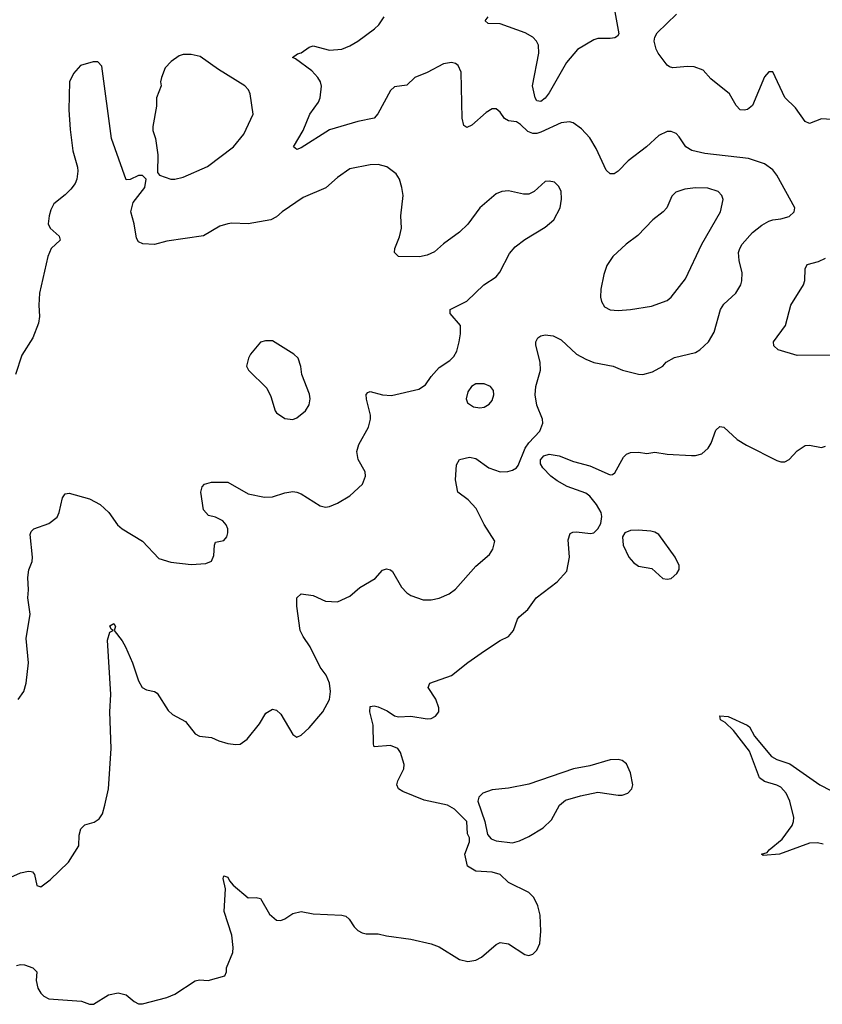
# Model space of a CAD drawing. Header units: inches. Extents: x 1449094 to 1618372, y 389908 to 534307.
# Tile 214 of 256: x 1584726 to 1588674, y 400211 to 405055. Entities that reach past the tile are written whole.
import ezdxf

# ---------------------------------------------------------------- set-up
doc = ezdxf.new("R2010")
doc.units = ezdxf.units.IN
doc.header["$MEASUREMENT"] = 0
doc.layers.add('B5480', color=7, linetype='Continuous')

msp = doc.modelspace()

# ---------------------------------------------------------------- linework, layer by layer
at = {"layer": 'B5480', "color": 5}
for points, elevation in [([(1584650, 400821.6), (1584730, 400857.4), (1584770, 400864.9), (1584783.4, 400863.4), (1584790, 400862), (1584799, 400850), (1584810, 400794.9), (1584830, 400788.2), (1584876.4, 400823.6), (1584966.6, 400910), (1585017.2, 400990), (1585018, 401042), (1585026.3, 401073.7), (1585046.8, 401093.2), (1585093.2, 401106.8), (1585117.2, 401122.8), (1585132.9, 401147.1), (1585145.2, 401190), (1585162.7, 401270), (1585175.6, 401470), (1585169.8, 401649.8), (1585174.7, 401734.7), (1585158, 402002), (1585170, 402042), (1585186, 402050), (1585176.4, 402056.4), (1585170, 402072), (1585190, 402084.7), (1585197.3, 402070), (1585190.8, 402050), (1585230, 401999.1), (1585246.3, 401970), (1585281.1, 401890), (1585310, 401802.8), (1585328.2, 401770), (1585350, 401758), (1585390, 401750.4), (1585402.3, 401742.3), (1585455.9, 401655.9), (1585477.3, 401637.3), (1585541.7, 401601.7), (1585590, 401542), (1585610, 401530.7), (1585670, 401523), (1585706.3, 401506.3), (1585750, 401493.7), (1585790, 401488.4), (1585810, 401490.5), (1585845.4, 401514.6), (1585905.2, 401590), (1585936.6, 401643.4), (1585970, 401662), (1585990, 401657.3), (1586010, 401638.8), (1586070, 401538), (1586090, 401524.7), (1586110, 401534.8), (1586150, 401570.5), (1586218, 401650), (1586249.7, 401710), (1586255.3, 401750), (1586249.8, 401790), (1586233.3, 401830), (1586204.7, 401870), (1586155.5, 401970), (1586120.2, 402020.2), (1586106.3, 402050), (1586089.8, 402170), (1586090, 402211), (1586110, 402230.5), (1586170, 402222.4), (1586230, 402194.4), (1586290, 402190.5), (1586350, 402219.1), (1586399.3, 402260.7), (1586474.5, 402305.5), (1586510, 402346.8), (1586530, 402354), (1586550, 402347.7), (1586559.5, 402339.5), (1586603.6, 402263.6), (1586630, 402235.3), (1586650, 402222), (1586710, 402200.3), (1586750, 402200.3), (1586790, 402208.7), (1586839.3, 402230), (1586870, 402252.4), (1586970, 402366), (1587036.6, 402423.4), (1587052.7, 402450), (1587062.7, 402490), (1587010.9, 402570.9), (1586971, 402650), (1586932, 402692), (1586880.5, 402730), (1586869.6, 402790.4), (1586874.8, 402865.2), (1586890, 402890.8), (1586938, 402902), (1586970, 402896.4), (1587034, 402850), (1587090, 402830.9), (1587127.7, 402832.3), (1587150, 402838.9), (1587169.3, 402850.7), (1587177.8, 402862.2), (1587212.3, 402947.7), (1587230, 402972.8), (1587284.8, 403030), (1587299, 403070), (1587296.8, 403090), (1587270, 403159.3), (1587261.8, 403210), (1587265, 403250), (1587287, 403330), (1587286.4, 403370), (1587265.6, 403454.4), (1587265.1, 403470), (1587275.1, 403490), (1587290, 403500.4), (1587310, 403505.3), (1587350, 403499.6), (1587390, 403479.5), (1587465.3, 403410), (1587510, 403385.3), (1587550, 403369), (1587644.7, 403350), (1587691, 403330), (1587770, 403310.3), (1587791.2, 403308.8), (1587838, 403322), (1587889.2, 403350), (1587905.2, 403370), (1587946.5, 403393.5), (1588050, 403417.4), (1588072, 403430), (1588114, 403470), (1588142, 403518), (1588172.8, 403630), (1588190, 403655.8), (1588248, 403710), (1588272.4, 403750), (1588277.7, 403770), (1588279.1, 403810), (1588265.1, 403870), (1588262.4, 403910), (1588267.7, 403930), (1588280.4, 403950), (1588330, 404008.8), (1588376.6, 404043.4), (1588410, 404063.7), (1588430, 404070.4), (1588470, 404074.9), (1588510, 404086.4), (1588536, 404110), (1588539.3, 404130), (1588449.8, 404289.8), (1588430, 404316.2), (1588390, 404346.3), (1588311.6, 404371.6), (1588096.4, 404396.4), (1588031.6, 404411.6), (1588003, 404430), (1587970, 404479.5), (1587954.7, 404494.7), (1587930, 404505.1), (1587910, 404505.1), (1587870, 404485.6), (1587808.4, 404430), (1587718.7, 404361.3), (1587670, 404309.3), (1587650, 404296), (1587630, 404296), (1587610, 404315.1), (1587561.3, 404421.3), (1587530, 404473.6), (1587490, 404517.6), (1587448.4, 404548.4), (1587430, 404552.6), (1587390, 404547.7), (1587290, 404501.2), (1587270, 404494.9), (1587250, 404494.9), (1587225, 404505), (1587190, 404540.3), (1587170, 404552.9), (1587130, 404557.7), (1587110, 404569.7), (1587090, 404599.5), (1587070, 404617), (1587050, 404617), (1587021.1, 404598.9), (1586950, 404535.6), (1586925.4, 404525.4), (1586910, 404534), (1586902.4, 404570), (1586897.3, 404797.3), (1586882.9, 404830), (1586870, 404839.7), (1586850, 404845.4), (1586810, 404838.5), (1586730, 404795.4), (1586670, 404771.3), (1586630, 404733.6), (1586570, 404725.4), (1586550, 404707.6), (1586487.2, 404592.8), (1586469, 404571), (1586390, 404553.7), (1586250, 404513.7), (1586110, 404424.7), (1586090, 404417), (1586072.7, 404430), (1586119.7, 404510), (1586153.7, 404590), (1586195.1, 404650), (1586203.6, 404670), (1586211.3, 404728.7), (1586205.1, 404750), (1586192.6, 404770), (1586163.5, 404803.5), (1586083.3, 404863.3), (1586068, 404870), (1586092, 404888), (1586110, 404892.2), (1586150, 404919.3), (1586170, 404926.4), (1586250, 404905.7), (1586310.5, 404910.5), (1586350, 404926.3), (1586390, 404949), (1586471.3, 405010), (1586493, 405030), (1586518.3, 405070)], 540), ([(1587653.9, 405093.9), (1587673.7, 404986.3), (1587665.7, 404974.3), (1587653.4, 404966.6), (1587630, 404962), (1587570, 404962.2), (1587550, 404956.9), (1587470, 404908.2), (1587415.4, 404844.6), (1587330, 404694.7), (1587310, 404668.6), (1587290, 404652.6), (1587270, 404655.6), (1587261, 404670), (1587248.7, 404730), (1587279.1, 404890), (1587278, 404930), (1587267.7, 404950), (1587249.8, 404970), (1587213, 404990), (1587090, 405035.3), (1587030, 405036.2), (1587016.2, 405050), (1587029.7, 405070)], 520), ([(1588770, 404560.9), (1588670, 404566.6), (1588610, 404544.5), (1588590, 404554.5), (1588542, 404622), (1588490, 404672.7), (1588430, 404798), (1588410, 404798), (1588390, 404774), (1588330, 404632.7), (1588306.2, 404613.8), (1588290, 404609.6), (1588270, 404612.3), (1588250, 404632.7), (1588217.6, 404690), (1588124.9, 404764.9), (1588087.2, 404807.2), (1588044, 404824), (1588010, 404825.7), (1587938.4, 404818.4), (1587922.7, 404822.7), (1587911.5, 404831.5), (1587866, 404890), (1587856, 404910), (1587846.6, 404950), (1587849.3, 404970), (1587862, 404990), (1587956.8, 405083.2)], 520), ([(1584719.3, 401710), (1584746.6, 401750), (1584757.6, 401790), (1584769.6, 401890), (1584758, 402010), (1584778, 402130), (1584766, 402210), (1584769.4, 402250.6), (1584765.6, 402310), (1584771.5, 402348.5), (1584787.6, 402390), (1584789.6, 402410), (1584777.5, 402522.5), (1584782.9, 402537.1), (1584795.3, 402550), (1584870, 402575.5), (1584910, 402608), (1584920.5, 402630), (1584936.6, 402703.4), (1584950, 402722.8), (1584970, 402725.5), (1585070, 402698.4), (1585122.8, 402670), (1585164, 402630), (1585207.3, 402570), (1585230, 402550.6), (1585330.7, 402490), (1585410, 402404.9), (1585470, 402385.5), (1585570, 402374.9), (1585641.2, 402378.8), (1585669.2, 402390.8), (1585681.2, 402418.8), (1585683.7, 402470), (1585690, 402484.7), (1585730, 402493.4), (1585744.5, 402510), (1585749.6, 402530), (1585749.6, 402550), (1585742.4, 402570), (1585725.1, 402590), (1585690, 402607.6), (1585655.6, 402615.6), (1585630, 402644), (1585617.6, 402730), (1585623.6, 402756.4), (1585635.3, 402770), (1585670, 402779.3), (1585750, 402779.1), (1585850, 402723.1), (1585930, 402706.4), (1585970, 402708.2), (1586030, 402727.7), (1586070, 402734), (1586090, 402730.7), (1586110, 402722.8), (1586203.4, 402663.4), (1586230, 402657.3), (1586250, 402660.5), (1586290, 402677.1), (1586350, 402712.4), (1586411.8, 402770), (1586426.6, 402810), (1586426, 402830), (1586391.5, 402891.5), (1586385.1, 402930), (1586394.2, 402965.8), (1586442.6, 403050), (1586452.4, 403090), (1586452.4, 403110), (1586431.8, 403188.2), (1586430, 403211.3), (1586438.6, 403221.4), (1586450, 403225.5), (1586510, 403208.9), (1586554.2, 403205.8), (1586690, 403236.5), (1586721.4, 403258.6), (1586750, 403299.3), (1586790, 403343.8), (1586841.7, 403378.3), (1586862.3, 403397.7), (1586876, 403424), (1586888.4, 403470), (1586895.1, 403510), (1586894, 403550), (1586844, 403610), (1586843.6, 403630), (1586925.2, 403670), (1587008.6, 403751.4), (1587069.5, 403790), (1587087.4, 403812.6), (1587135.5, 403904.5), (1587162.9, 403937.1), (1587210, 403974.4), (1587310, 404034.4), (1587354, 404070), (1587385.1, 404130), (1587391.5, 404171.5), (1587389, 404211), (1587376.6, 404236.6), (1587355.9, 404255.9), (1587330, 404261.2), (1587310, 404259), (1587256, 404210), (1587230, 404197), (1587203.4, 404196.6), (1587130, 404212.8), (1587098, 404210), (1587070, 404197.6), (1586990, 404129.5), (1586930, 404049.5), (1586890, 404009.6), (1586810, 403952.3), (1586767, 403913), (1586730, 403897), (1586692.1, 403887.9), (1586590, 403889.6), (1586569.6, 403909.6), (1586572, 403930), (1586593.6, 403986.4), (1586604.7, 404030), (1586601.6, 404090), (1586612.3, 404190), (1586606, 404230), (1586594, 404270), (1586577.5, 404297.5), (1586531.9, 404331.9), (1586490, 404342.4), (1586450, 404341.3), (1586350, 404322), (1586290, 404279.1), (1586232.2, 404227.8), (1586120.2, 404179.8), (1586018, 404110), (1585990, 404085.6), (1585961, 404070), (1585850, 404051.3), (1585770, 404054.3), (1585750, 404051.2), (1585710, 404039.7), (1585630, 403991.6), (1585450, 403966), (1585390, 403949.3), (1585332.5, 403952.5), (1585310, 403962), (1585300.7, 403980.7), (1585289.3, 404050), (1585272.7, 404110), (1585283.7, 404156.3), (1585342, 404230), (1585348, 404270), (1585330, 404288), (1585310, 404288.7), (1585270, 404268.7), (1585250, 404268), (1585178, 404470), (1585130, 404826), (1585110, 404848), (1585088.4, 404848.4), (1585024.7, 404830), (1584990.8, 404790), (1584970.8, 404750), (1584967.5, 404612.5), (1584974.4, 404514.4), (1584988.2, 404410), (1585010.5, 404330), (1585013, 404310), (1585007.7, 404270), (1584999.1, 404250), (1584978.3, 404221.7), (1584950, 404192.7), (1584894.8, 404150), (1584879.9, 404120.1), (1584870.5, 404089.5), (1584866, 404050), (1584876.4, 404030), (1584920.4, 403990), (1584924.9, 403970), (1584880.5, 403930), (1584864.9, 403890), (1584823, 403710), (1584820.5, 403650), (1584824.5, 403595.5), (1584818.5, 403561.5), (1584790.7, 403490), (1584736.1, 403403.9), (1584706, 403310)], 560), ([(1588810, 403404), (1588550, 403402.2), (1588457.2, 403430), (1588435.1, 403450), (1588434.5, 403470), (1588492, 403550), (1588519.7, 403650), (1588580.7, 403750), (1588587.9, 403772.1), (1588589.6, 403830), (1588599.3, 403850), (1588655.2, 403864.8), (1588690, 403881.3)], 520), ([(1584710, 400401.1), (1584730, 400406.3), (1584750, 400404.3), (1584790.7, 400390.7), (1584811.4, 400370), (1584807.5, 400327.5), (1584816.2, 400290), (1584830, 400265.7), (1584845.7, 400250), (1584870, 400238.3), (1585030, 400225.5), (1585070, 400210.7), (1585090, 400210.6), (1585162.9, 400257.1), (1585210, 400266.7), (1585250, 400257.1), (1585290, 400224), (1585310, 400213.4), (1585330, 400213), (1585450, 400244), (1585490, 400260.7), (1585590, 400326.8), (1585610, 400330.7), (1585652.7, 400327.3), (1585735.3, 400350), (1585744, 400370), (1585744, 400390), (1585774.8, 400465.2), (1585776, 400490), (1585769.4, 400550.6), (1585732.4, 400667.6), (1585738.4, 400778.4), (1585726.6, 400830), (1585730, 400842), (1585750, 400836), (1585758, 400818), (1585776.1, 400796.1), (1585850, 400734), (1585890, 400736.3), (1585910.4, 400730.4), (1585954.6, 400654.6), (1585990, 400624), (1586010, 400622.8), (1586030, 400630.6), (1586070, 400657.6), (1586110, 400667.2), (1586170, 400656.5), (1586311, 400650), (1586330, 400643.7), (1586346.4, 400630), (1586371.7, 400591.7), (1586390, 400573.4), (1586410, 400562), (1586430, 400557.3), (1586490, 400557.3), (1586530, 400546.8), (1586649.3, 400530.7), (1586750, 400507.7), (1586790, 400493.4), (1586890, 400430.7), (1586930, 400420.7), (1586970, 400427.3), (1586998, 400442), (1587070, 400504.9), (1587090, 400515.5), (1587130, 400508.2), (1587210, 400456.3), (1587230, 400450.7), (1587250, 400457.3), (1587270, 400477.3), (1587284.2, 400510), (1587289.7, 400570.3), (1587286.9, 400650), (1587274.7, 400694.7), (1587255.5, 400735.5), (1587230, 400760.5), (1587129.6, 400809.6), (1587088.7, 400850), (1587050, 400860.9), (1586970, 400865.2), (1586929, 400890), (1586915.3, 400950), (1586938, 401010), (1586938, 401030), (1586929.3, 401049.3), (1586926, 401110), (1586864.7, 401170), (1586830, 401189.8), (1586715.8, 401215.8), (1586610, 401256.9), (1586589.5, 401270), (1586580.7, 401290), (1586585.6, 401310), (1586615.1, 401370), (1586617, 401390), (1586598.7, 401450), (1586586.6, 401470), (1586550, 401484), (1586470, 401478), (1586466, 401490), (1586464.6, 401584.6), (1586448, 401650), (1586450, 401676), (1586470, 401679.1), (1586490, 401674.4), (1586533.9, 401653.9), (1586570, 401630.5), (1586590, 401624.9), (1586650, 401627.7), (1586730, 401615.8), (1586750, 401617.6), (1586772.1, 401627.9), (1586787, 401650), (1586787, 401670), (1586772.5, 401712.5), (1586736, 401770), (1586744, 401790), (1586850, 401828), (1586930, 401892.7), (1587012.7, 401950), (1587090, 402000.5), (1587130, 402020.5), (1587155.1, 402050), (1587174.6, 402105.4), (1587182.8, 402117.2), (1587226.3, 402153.7), (1587267, 402210), (1587369.3, 402290), (1587417.6, 402342.4), (1587429.7, 402410), (1587424.4, 402495.6), (1587433.4, 402526.6), (1587446.5, 402533.5), (1587464.9, 402535.1), (1587533.3, 402526.7), (1587550, 402530.6), (1587569.7, 402550.3), (1587583.8, 402576.2), (1587589.8, 402610), (1587586, 402630), (1587563.7, 402670), (1587530.3, 402710.3), (1587510, 402726.2), (1587418.3, 402758.3), (1587370, 402785.6), (1587339.2, 402810), (1587299.8, 402850), (1587288.4, 402870), (1587288.4, 402890), (1587304, 402910), (1587330, 402917.4), (1587378.8, 402910), (1587450, 402881.3), (1587530, 402859.5), (1587630, 402816.3), (1587642, 402818), (1587653.8, 402826.2), (1587696.6, 402903.4), (1587710, 402917.3), (1587730, 402924.9), (1587770, 402927.7), (1587810, 402920.7), (1587850, 402927.3), (1587910, 402917.6), (1588030, 402910.3), (1588050, 402910.4), (1588080.8, 402919.2), (1588113.2, 402946.8), (1588127.6, 402972.4), (1588150, 403034.8), (1588170, 403054), (1588190, 403050.6), (1588254.9, 402990), (1588301.3, 402961.3), (1588450, 402886.7), (1588470, 402880.4), (1588490, 402880.5), (1588510, 402890.5), (1588550, 402933.7), (1588590, 402960.3), (1588610, 402962), (1588669.5, 402950.5), (1588690, 402957.3)], 520), ([(1588678.8, 400998.8), (1588650, 401005.9), (1588610, 401003.7), (1588463.8, 400950), (1588383.2, 400943.2), (1588375.3, 400950), (1588403.1, 400956.9), (1588412.6, 400970), (1588476.8, 401023.2), (1588525.3, 401090), (1588532.7, 401110), (1588533, 401130), (1588513.5, 401210), (1588496.2, 401250), (1588470, 401279.4), (1588450, 401289.6), (1588390, 401306.8), (1588365.3, 401325.3), (1588316.1, 401456.1), (1588237.4, 401557.4), (1588196.8, 401596.8), (1588173.3, 401610), (1588169.4, 401630), (1588210, 401626.5), (1588304.8, 401584.8), (1588315.5, 401575.5), (1588339.5, 401530), (1588423.9, 401430), (1588450, 401414.9), (1588513.6, 401393.6), (1588661.5, 401290), (1588770, 401234.8)], 480)]:
    msp.add_lwpolyline(points, dxfattribs=dict(at, elevation=elevation))
for points, elevation in [([(1585570, 404884.5), (1585530, 404883.7), (1585510, 404878), (1585470.8, 404850), (1585442.4, 404817.6), (1585423, 404770), (1585419.3, 404750), (1585422.4, 404730), (1585399.5, 404670), (1585398.9, 404630), (1585381.6, 404530), (1585380.7, 404510), (1585394, 404470), (1585406, 404390), (1585403.6, 404303.6), (1585414, 404290), (1585470, 404270.8), (1585490, 404270.7), (1585530, 404280.5), (1585650, 404332.7), (1585778, 404430), (1585828.3, 404491.7), (1585874, 404590), (1585860.5, 404690), (1585851.3, 404710), (1585833.6, 404730), (1585703.7, 404810), (1585613.4, 404873.4)], 560), ([(1588050, 404227.7), (1587998.2, 404221.8), (1587953.7, 404206.3), (1587933.8, 404186.2), (1587908.8, 404130), (1587891.8, 404110), (1587840.3, 404070), (1587766.6, 403993.4), (1587708.5, 403950), (1587643.1, 403890), (1587613.8, 403846.2), (1587598.7, 403801.3), (1587584.9, 403730), (1587583.6, 403690), (1587587.9, 403667.9), (1587602.6, 403642.6), (1587630, 403627.2), (1587670, 403623.6), (1587730, 403629.1), (1587834.1, 403645.9), (1587910, 403674), (1587930, 403690.4), (1588000.3, 403779.7), (1588081.5, 403950), (1588173.6, 404110), (1588185.7, 404170), (1588179.7, 404190), (1588162, 404210), (1588110, 404226.4)], 560), ([(1585970, 403475.3), (1585934.6, 403474.6), (1585910, 403468.7), (1585861, 403410), (1585851, 403390), (1585841, 403350), (1585851.3, 403330), (1585942, 403242), (1585961.1, 403201.1), (1585982.8, 403130), (1585990, 403121), (1586030, 403093.4), (1586070, 403088.2), (1586090, 403095.5), (1586131.8, 403130), (1586150, 403161), (1586155.1, 403190), (1586152.3, 403212.3), (1586114, 403310), (1586109.5, 403349.5), (1586096, 403390), (1586075.3, 403410)], 580), ([(1587010, 403263.6), (1586970, 403262.9), (1586948.8, 403251.2), (1586930, 403224), (1586922.4, 403190), (1586928.4, 403170), (1586958, 403150), (1586990, 403145.3), (1587010, 403148.7), (1587036.1, 403163.9), (1587050, 403181), (1587058.4, 403210), (1587056.2, 403230), (1587041.2, 403250)], 560), ([(1587770, 402543.7), (1587730, 402542.2), (1587702, 402530), (1587690.4, 402510), (1587693.7, 402470), (1587722, 402410), (1587744.6, 402384.6), (1587770, 402366.7), (1587834.7, 402354.7), (1587890, 402306.3), (1587910, 402301.7), (1587930, 402305.7), (1587958.7, 402330), (1587969.7, 402350), (1587969.7, 402370), (1587950.9, 402410), (1587870, 402522), (1587850, 402533.3), (1587830, 402538.1)], 520), ([(1587670, 401414.7), (1587630, 401413.2), (1587530, 401384.7), (1587450, 401369.9), (1587230, 401293.3), (1587130, 401274.5), (1587050, 401266), (1587003.8, 401250), (1586983.8, 401230), (1586979.3, 401210), (1587014, 401110), (1587026.4, 401046.4), (1587044.9, 401024.9), (1587070, 401014.8), (1587150, 401005.5), (1587184.8, 401015.2), (1587230, 401036.3), (1587301, 401079), (1587342, 401118), (1587382, 401190), (1587410, 401214.7), (1587483.9, 401236.1), (1587570, 401253.8), (1587670, 401239.8), (1587690, 401239.8), (1587716.8, 401250), (1587736.2, 401270), (1587741.5, 401290), (1587731, 401350), (1587710, 401394.6), (1587690, 401410.6)], 520)]:
    msp.add_lwpolyline(points, close=True, dxfattribs=dict(at, elevation=elevation))

doc.saveas('drawing.dxf')
